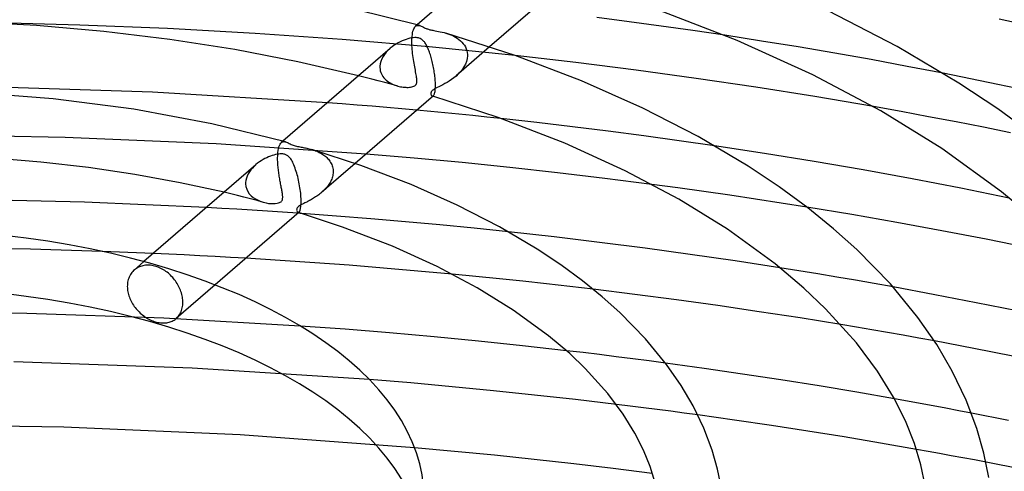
# Model space of a CAD drawing. Header units: millimetres. Extents: x -221 to 221, y -112 to 248.
# Tile 47 of 79: x 8 to 70, y 166 to 194. Entities that reach past the tile are written whole.
import ezdxf

# ---------------------------------------------------------------- set-up
doc = ezdxf.new("R2010")
doc.units = ezdxf.units.MM
doc.layers.add('HIDDEN', color=7, linetype='Continuous')
doc.layers.add('THICK', color=7, linetype='Continuous')

msp = doc.modelspace()

# ---------------------------------------------------------------- linework, layer by layer
at = {"layer": 'HIDDEN'}
for p, q in [((12.016, 194.013), (6.52, 194.151)), ((17.503, 193.793), (12.016, 194.013)), ((22.967, 193.491), (17.503, 193.793)), ((32.797, 193.533), (32.819, 193.629)), ((32.819, 193.629), (32.845, 193.713)), ((32.845, 193.713), (32.874, 193.785)), ((32.874, 193.785), (32.907, 193.845)), ((32.907, 193.845), (32.942, 193.895)), ((32.942, 193.895), (32.98, 193.933)), ((33.082, 194.022), (32.979, 193.932)), ((32.98, 193.933), (33.018, 193.961)), ((33.018, 193.961), (33.059, 193.98)), ((33.059, 193.98), (33.102, 193.99)), ((33.102, 193.99), (33.147, 193.993)), ((33.147, 193.993), (33.192, 193.988)), ((33.192, 193.988), (33.239, 193.978)), ((28.406, 193.109), (22.967, 193.491)), ((33.825, 192.645), (28.406, 193.109)), ((32.751, 192.977), (32.752, 193.09)), ((32.752, 192.86), (32.751, 192.977)), ((32.752, 193.09), (32.753, 193.105)), ((32.753, 193.12), (32.754, 193.134)), ((32.753, 193.105), (32.753, 193.12)), ((32.754, 193.149), (32.755, 193.163)), ((32.754, 193.134), (32.754, 193.149)), ((32.755, 193.163), (32.756, 193.178)), ((32.756, 193.178), (32.765, 193.307)), ((32.765, 193.307), (32.779, 193.426)), ((32.779, 193.426), (32.797, 193.533)), ((34.877, 193.505), (35.001, 193.466)), ((35.001, 193.466), (35.123, 193.421)), ((35.123, 193.421), (35.243, 193.371)), ((35.243, 193.371), (35.361, 193.315)), ((35.361, 193.315), (35.475, 193.254)), ((35.475, 193.254), (35.584, 193.186)), ((35.584, 193.186), (35.688, 193.111)), ((35.688, 193.111), (35.785, 193.03)), ((35.785, 193.03), (35.875, 192.943)), ((54.58, 193.014), (52.275, 193.372)), ((56.867, 192.642), (54.58, 193.014)), ((31.268, 192.445), (31.148, 192.317)), ((31.399, 192.564), (31.268, 192.445)), ((32.756, 192.74), (32.752, 192.86)), ((32.762, 192.618), (32.756, 192.74)), ((32.771, 192.493), (32.762, 192.618)), ((32.783, 192.367), (32.771, 192.493)), ((32.796, 192.241), (32.783, 192.367)), ((39.203, 192.102), (33.825, 192.645)), ((37.605, 192.648), (35.511, 190.833)), ((35.875, 192.943), (35.956, 192.849)), ((35.956, 192.849), (36.028, 192.75)), ((36.028, 192.75), (36.089, 192.644)), ((36.089, 192.644), (36.139, 192.533)), ((36.139, 192.533), (36.177, 192.419)), ((36.177, 192.419), (36.203, 192.3)), ((59.14, 192.255), (56.867, 192.642)), ((30.812, 191.747), (30.773, 191.596)), ((30.871, 191.896), (30.812, 191.747)), ((30.948, 192.042), (30.871, 191.896)), ((31.041, 192.183), (30.948, 192.042)), ((31.148, 192.317), (31.041, 192.183)), ((32.811, 192.116), (32.796, 192.241)), ((32.828, 191.991), (32.811, 192.116)), ((32.846, 191.868), (32.828, 191.991)), ((32.865, 191.746), (32.846, 191.868)), ((36.198, 191.915), (36.156, 191.742)), ((36.216, 192.09), (36.198, 191.915)), ((36.203, 192.3), (36.215, 192.179)), ((36.215, 192.179), (36.216, 192.164)), ((36.216, 192.164), (36.216, 192.149)), ((36.216, 192.149), (36.217, 192.135)), ((36.217, 192.105), (36.216, 192.09)), ((36.217, 192.135), (36.217, 192.12)), ((36.217, 192.12), (36.217, 192.105)), ((61.408, 191.852), (59.14, 192.255)), ((63.666, 191.434), (61.408, 191.852)), ((30.754, 191.416), (30.753, 191.402)), ((30.753, 191.402), (30.753, 191.388)), ((30.753, 191.388), (30.753, 191.374)), ((30.753, 191.374), (30.754, 191.36)), ((30.755, 191.445), (30.754, 191.43)), ((30.754, 191.43), (30.754, 191.416)), ((30.754, 191.36), (30.762, 191.257)), ((30.773, 191.596), (30.755, 191.445)), ((30.762, 191.257), (30.78, 191.157)), ((30.78, 191.157), (30.809, 191.061)), ((32.885, 191.627), (32.865, 191.746)), ((32.906, 191.511), (32.885, 191.627)), ((32.926, 191.4), (32.906, 191.511)), ((32.947, 191.292), (32.926, 191.4)), ((32.966, 191.189), (32.947, 191.292)), ((32.985, 191.091), (32.966, 191.189)), ((35.899, 191.249), (35.78, 191.1)), ((36.003, 191.406), (35.899, 191.249)), ((36.09, 191.571), (36.003, 191.406)), ((36.156, 191.742), (36.09, 191.571)), ((65.913, 191.001), (63.666, 191.434)), ((29.832, 190.747), (29.42, 190.85)), ((30.243, 190.642), (29.832, 190.747)), ((30.652, 190.535), (30.243, 190.642)), ((31.06, 190.427), (30.652, 190.535)), ((30.809, 191.061), (30.847, 190.967)), ((30.847, 190.967), (30.893, 190.879)), ((30.893, 190.879), (30.947, 190.796)), ((30.947, 190.796), (31.008, 190.717)), ((31.008, 190.717), (31.076, 190.644)), ((31.076, 190.644), (31.15, 190.575)), ((31.15, 190.575), (31.228, 190.512)), ((33.003, 190.997), (32.985, 191.091)), ((33.019, 190.908), (33.003, 190.997)), ((33.033, 190.824), (33.019, 190.908)), ((33.045, 190.745), (33.033, 190.824)), ((33.054, 190.67), (33.045, 190.745)), ((33.06, 190.598), (33.054, 190.67)), ((33.059, 190.468), (33.062, 190.531)), ((33.062, 190.531), (33.06, 190.598)), ((35.084, 190.519), (34.942, 190.433)), ((35.227, 190.614), (35.084, 190.519)), ((35.369, 190.718), (35.227, 190.614)), ((35.506, 190.829), (35.369, 190.718)), ((35.648, 190.96), (35.506, 190.829)), ((35.78, 191.1), (35.648, 190.96)), ((31.466, 190.318), (31.06, 190.427)), ((31.228, 190.512), (31.312, 190.453)), ((31.312, 190.453), (31.399, 190.4)), ((31.399, 190.4), (31.49, 190.351)), ((31.87, 190.207), (31.466, 190.318)), ((31.49, 190.351), (31.584, 190.307)), ((31.584, 190.307), (31.679, 190.269)), ((31.679, 190.269), (31.775, 190.235)), ((31.775, 190.235), (31.87, 190.207)), ((31.87, 190.207), (31.957, 190.184)), ((31.957, 190.184), (32.044, 190.166)), ((32.044, 190.166), (32.128, 190.151)), ((32.128, 190.151), (32.211, 190.139)), ((32.211, 190.139), (32.291, 190.131)), ((32.291, 190.131), (32.368, 190.126)), ((32.368, 190.126), (32.441, 190.124)), ((32.441, 190.124), (32.517, 190.125)), ((32.517, 190.125), (32.594, 190.13)), ((32.594, 190.13), (32.671, 190.138)), ((32.671, 190.138), (32.746, 190.152)), ((32.746, 190.152), (32.815, 190.171)), ((32.815, 190.171), (32.878, 190.196)), ((32.878, 190.196), (32.932, 190.228)), ((32.932, 190.228), (32.977, 190.266)), ((32.977, 190.266), (33.011, 190.309)), ((33.011, 190.309), (33.035, 190.358)), ((33.035, 190.358), (33.05, 190.41)), ((33.05, 190.41), (33.059, 190.468)), ((34.022, 189.92), (33.996, 189.892)), ((34.053, 189.947), (34.022, 189.92)), ((34.089, 189.974), (34.053, 189.947)), ((34.131, 190.002), (34.089, 189.974)), ((34.183, 190.033), (34.131, 190.002)), ((34.249, 190.07), (34.183, 190.033)), ((34.332, 190.113), (34.249, 190.07)), ((34.434, 190.164), (34.332, 190.113)), ((34.549, 190.221), (34.434, 190.164)), ((34.673, 190.285), (34.549, 190.221)), ((34.805, 190.355), (34.673, 190.285)), ((34.942, 190.433), (34.805, 190.355)), ((33.937, 189.776), (33.933, 189.746)), ((33.933, 189.746), (33.934, 189.718)), ((33.934, 189.718), (33.939, 189.691)), ((33.945, 189.806), (33.937, 189.776)), ((33.939, 189.691), (33.946, 189.667)), ((33.957, 189.836), (33.945, 189.806)), ((33.946, 189.667), (33.957, 189.645)), ((33.974, 189.864), (33.957, 189.836)), ((33.957, 189.645), (33.969, 189.625)), ((33.969, 189.625), (33.983, 189.609)), ((33.996, 189.892), (33.974, 189.864)), ((33.983, 189.609), (33.999, 189.596)), ((33.999, 189.596), (34.015, 189.588)), ((34.015, 189.588), (34.027, 189.584)), ((34.027, 189.584), (34.021, 189.586)), ((34.027, 189.584), (34.04, 189.583)), ((34.033, 189.582), (34.027, 189.584)), ((34.039, 189.58), (34.033, 189.582)), ((34.045, 189.578), (34.039, 189.58)), ((34.04, 189.583), (34.052, 189.584)), ((34.051, 189.577), (34.045, 189.578)), ((34.057, 189.575), (34.051, 189.577)), ((34.052, 189.584), (34.065, 189.588)), ((34.065, 189.588), (34.078, 189.595)), ((34.078, 189.595), (34.091, 189.604)), ((28.408, 189.096), (27.478, 189.169)), ((29.338, 189.022), (28.408, 189.096)), ((30.266, 188.945), (29.338, 189.022)), ((31.194, 188.866), (30.266, 188.945)), ((32.121, 188.784), (31.194, 188.866)), ((33.047, 188.7), (32.121, 188.784)), ((63.28, 188.614), (61.554, 188.924)), ((40.545, 187.928), (38.307, 188.176)), ((65, 188.295), (63.28, 188.614)), ((66.714, 187.967), (65, 188.295)), ((42.774, 187.667), (40.545, 187.928)), ((44.999, 187.391), (42.774, 187.667)), ((68.42, 187.632), (66.714, 187.967)), ((70.117, 187.288), (68.42, 187.632)), ((11.115, 187.004), (1.665, 187.165)), ((20.537, 186.603), (11.115, 187.004)), ((47.219, 187.101), (44.999, 187.391)), ((49.431, 186.797), (47.219, 187.101)), ((29.89, 185.966), (20.537, 186.603)), ((24.403, 186.194), (24.425, 186.312)), ((24.425, 186.312), (24.452, 186.415)), ((24.452, 186.415), (24.484, 186.503)), ((24.484, 186.503), (24.521, 186.576)), ((24.521, 186.576), (24.561, 186.635)), ((24.561, 186.635), (24.605, 186.681)), ((24.705, 186.767), (24.601, 186.677)), ((24.605, 186.681), (24.643, 186.707)), ((24.643, 186.707), (24.683, 186.725)), ((24.683, 186.725), (24.726, 186.736)), ((24.726, 186.736), (24.771, 186.739)), ((24.771, 186.739), (24.817, 186.734)), ((24.817, 186.734), (24.865, 186.723)), ((26.504, 186.25), (26.584, 186.225)), ((26.584, 186.225), (26.663, 186.198)), ((51.634, 186.48), (49.431, 186.797)), ((24.371, 185.755), (24.373, 185.833)), ((24.371, 185.674), (24.371, 185.755)), ((24.372, 185.592), (24.371, 185.674)), ((24.373, 185.863), (24.374, 185.877)), ((24.373, 185.848), (24.373, 185.863)), ((24.373, 185.833), (24.373, 185.848)), ((24.374, 185.877), (24.375, 185.892)), ((24.375, 185.906), (24.376, 185.921)), ((24.375, 185.892), (24.375, 185.906)), ((24.376, 185.921), (24.387, 186.064)), ((24.387, 186.064), (24.403, 186.194)), ((26.663, 186.198), (26.742, 186.169)), ((26.742, 186.169), (26.819, 186.137)), ((26.819, 186.137), (26.895, 186.104)), ((26.895, 186.104), (26.97, 186.068)), ((26.97, 186.068), (27.043, 186.029)), ((27.043, 186.029), (27.114, 185.989)), ((27.114, 185.989), (27.183, 185.946)), ((27.183, 185.946), (27.249, 185.901)), ((27.249, 185.901), (27.314, 185.853)), ((27.314, 185.853), (27.375, 185.802)), ((27.375, 185.802), (27.434, 185.749)), ((27.434, 185.749), (27.49, 185.693)), ((27.49, 185.693), (27.543, 185.635)), ((27.543, 185.635), (27.592, 185.574)), ((22.795, 185.09), (22.698, 184.974)), ((22.901, 185.2), (22.795, 185.09)), ((23.015, 185.303), (22.901, 185.2)), ((24.375, 185.509), (24.372, 185.592)), ((24.379, 185.425), (24.375, 185.509)), ((24.384, 185.34), (24.379, 185.425)), ((24.391, 185.254), (24.384, 185.34)), ((24.398, 185.168), (24.391, 185.254)), ((24.407, 185.082), (24.398, 185.168)), ((24.416, 184.997), (24.407, 185.082)), ((24.426, 184.912), (24.416, 184.997)), ((29.21, 185.377), (27.133, 183.578)), ((27.592, 185.574), (27.637, 185.511)), ((27.637, 185.511), (27.679, 185.445)), ((27.679, 185.445), (27.716, 185.376)), ((27.716, 185.376), (27.749, 185.305)), ((27.749, 185.305), (27.776, 185.232)), ((27.776, 185.232), (27.799, 185.157)), ((27.799, 185.157), (27.817, 185.08)), ((27.817, 185.08), (27.829, 185.002)), ((27.829, 185.002), (27.836, 184.922)), ((22.423, 184.46), (22.39, 184.324)), ((22.472, 184.595), (22.423, 184.46)), ((22.535, 184.726), (22.472, 184.595)), ((22.611, 184.852), (22.535, 184.726)), ((22.698, 184.974), (22.611, 184.852)), ((24.437, 184.827), (24.426, 184.912)), ((24.449, 184.743), (24.437, 184.827)), ((24.461, 184.659), (24.449, 184.743)), ((24.473, 184.577), (24.461, 184.659)), ((24.487, 184.495), (24.473, 184.577)), ((24.5, 184.415), (24.487, 184.495)), ((24.514, 184.335), (24.5, 184.415)), ((27.748, 184.403), (27.719, 184.333)), ((27.773, 184.474), (27.748, 184.403)), ((27.794, 184.546), (27.773, 184.474)), ((27.811, 184.618), (27.794, 184.546)), ((27.824, 184.69), (27.811, 184.618)), ((27.832, 184.762), (27.824, 184.69)), ((27.837, 184.833), (27.832, 184.762)), ((27.836, 184.922), (27.836, 184.907)), ((27.836, 184.907), (27.837, 184.892)), ((27.837, 184.892), (27.837, 184.878)), ((27.837, 184.878), (27.837, 184.863)), ((27.837, 184.863), (27.837, 184.848)), ((27.837, 184.848), (27.837, 184.833)), ((22.374, 184.173), (22.373, 184.159)), ((22.373, 184.159), (22.373, 184.145)), ((22.373, 184.145), (22.373, 184.13)), ((22.373, 184.13), (22.373, 184.116)), ((22.373, 184.116), (22.373, 184.102)), ((22.373, 184.102), (22.392, 183.935)), ((22.39, 184.324), (22.374, 184.187)), ((22.374, 184.187), (22.374, 184.173)), ((22.392, 183.935), (22.438, 183.776)), ((22.438, 183.776), (22.51, 183.628)), ((24.528, 184.257), (24.514, 184.335)), ((24.542, 184.18), (24.528, 184.257)), ((24.557, 184.104), (24.542, 184.18)), ((24.571, 184.03), (24.557, 184.104)), ((24.585, 183.957), (24.571, 184.03)), ((24.599, 183.886), (24.585, 183.957)), ((24.612, 183.816), (24.599, 183.886)), ((24.625, 183.748), (24.612, 183.816)), ((27.368, 183.807), (27.312, 183.748)), ((27.422, 183.869), (27.368, 183.807)), ((27.474, 183.931), (27.422, 183.869)), ((27.522, 183.996), (27.474, 183.931)), ((27.568, 184.061), (27.522, 183.996)), ((27.611, 184.127), (27.568, 184.061)), ((27.65, 184.195), (27.611, 184.127)), ((27.686, 184.263), (27.65, 184.195)), ((27.719, 184.333), (27.686, 184.263)), ((49.355, 183.851), (47.73, 184.07)), ((50.975, 183.626), (49.355, 183.851)), ((21.441, 183.479), (21.024, 183.579)), ((21.856, 183.378), (21.441, 183.479)), ((22.269, 183.274), (21.856, 183.378)), ((22.68, 183.168), (22.269, 183.274)), ((22.51, 183.628), (22.604, 183.491)), ((22.604, 183.491), (22.717, 183.367)), ((23.089, 183.061), (22.68, 183.168)), ((22.717, 183.367), (22.847, 183.257)), ((22.847, 183.257), (22.992, 183.161)), ((22.992, 183.161), (23.148, 183.078)), ((24.637, 183.684), (24.625, 183.748)), ((24.648, 183.621), (24.637, 183.684)), ((24.658, 183.562), (24.648, 183.621)), ((24.667, 183.505), (24.658, 183.562)), ((24.664, 183.118), (24.677, 183.166)), ((24.674, 183.452), (24.667, 183.505)), ((24.68, 183.401), (24.674, 183.452)), ((24.677, 183.166), (24.684, 183.214)), ((24.684, 183.353), (24.68, 183.401)), ((24.686, 183.307), (24.684, 183.353)), ((24.684, 183.214), (24.686, 183.262)), ((24.686, 183.262), (24.686, 183.307)), ((26.546, 183.167), (26.482, 183.13)), ((26.611, 183.205), (26.546, 183.167)), ((26.676, 183.245), (26.611, 183.205)), ((26.742, 183.286), (26.676, 183.245)), ((26.808, 183.33), (26.742, 183.286)), ((26.874, 183.376), (26.808, 183.33)), ((26.939, 183.423), (26.874, 183.376)), ((27.005, 183.473), (26.939, 183.423)), ((27.069, 183.524), (27.005, 183.473)), ((27.132, 183.577), (27.069, 183.524)), ((27.194, 183.632), (27.132, 183.577)), ((27.254, 183.689), (27.194, 183.632)), ((27.312, 183.748), (27.254, 183.689)), ((52.59, 183.393), (50.975, 183.626)), ((54.2, 183.153), (52.59, 183.393)), ((55.803, 182.906), (54.2, 183.153)), ((20.881, 182.578), (19.928, 182.63)), ((21.833, 182.522), (20.881, 182.578)), ((23.496, 182.951), (23.089, 183.061)), ((23.148, 183.078), (23.314, 183.009)), ((23.314, 183.009), (23.488, 182.954)), ((23.488, 182.954), (23.647, 182.915)), ((23.647, 182.915), (23.804, 182.889)), ((23.804, 182.889), (23.954, 182.874)), ((23.954, 182.874), (24.095, 182.87)), ((24.095, 182.87), (24.224, 182.876)), ((24.224, 182.876), (24.336, 182.891)), ((24.336, 182.891), (24.423, 182.912)), ((24.423, 182.912), (24.488, 182.936)), ((24.488, 182.936), (24.539, 182.963)), ((24.539, 182.963), (24.582, 182.994)), ((24.582, 182.994), (24.618, 183.031)), ((24.618, 183.031), (24.645, 183.073)), ((24.645, 183.073), (24.664, 183.118)), ((25.573, 182.563), (25.56, 182.514)), ((25.597, 182.608), (25.573, 182.563)), ((25.63, 182.649), (25.597, 182.608)), ((25.673, 182.69), (25.63, 182.649)), ((25.727, 182.73), (25.673, 182.69)), ((25.791, 182.77), (25.727, 182.73)), ((25.86, 182.81), (25.791, 182.77)), ((25.932, 182.848), (25.86, 182.81)), ((26.003, 182.884), (25.932, 182.848)), ((26.069, 182.916), (26.003, 182.884)), ((26.128, 182.945), (26.069, 182.916)), ((26.183, 182.973), (26.128, 182.945)), ((26.239, 183.001), (26.183, 182.973)), ((26.298, 183.031), (26.239, 183.001)), ((26.358, 183.063), (26.298, 183.031)), ((26.419, 183.096), (26.358, 183.063)), ((26.482, 183.13), (26.419, 183.096)), ((57.398, 182.653), (55.803, 182.906)), ((22.783, 182.465), (21.833, 182.522)), ((23.733, 182.404), (22.783, 182.465)), ((24.681, 182.342), (23.733, 182.404)), ((25.63, 182.277), (24.681, 182.342)), ((25.56, 182.514), (25.558, 182.466)), ((25.558, 182.466), (25.567, 182.423)), ((25.567, 182.423), (25.584, 182.386)), ((25.584, 182.386), (25.606, 182.355)), ((25.606, 182.355), (25.633, 182.335)), ((25.633, 182.335), (25.645, 182.33)), ((25.649, 182.329), (25.643, 182.331)), ((25.645, 182.33), (25.658, 182.328)), ((25.656, 182.327), (25.649, 182.329)), ((25.662, 182.326), (25.656, 182.327)), ((25.658, 182.328), (25.672, 182.329)), ((25.668, 182.324), (25.662, 182.326)), ((25.674, 182.322), (25.668, 182.324)), ((25.672, 182.329), (25.685, 182.332)), ((25.68, 182.32), (25.674, 182.322)), ((25.685, 182.332), (25.699, 182.338)), ((25.699, 182.338), (25.713, 182.348)), ((28.038, 182.1), (25.877, 182.259)), ((30.196, 181.928), (28.038, 182.1)), ((32.35, 181.743), (30.196, 181.928)), ((34.498, 181.545), (32.35, 181.743)), ((36.64, 181.335), (34.498, 181.545)), ((38.773, 181.113), (36.64, 181.335)), ((8.954, 180.023), (4.48, 180.103)), ((13.425, 179.891), (8.954, 180.023)), ((17.581, 179.72), (16.618, 179.764)), ((18.543, 179.674), (17.581, 179.72)), ((19.505, 179.625), (18.543, 179.674)), ((20.465, 179.574), (19.505, 179.625)), ((21.425, 179.521), (20.465, 179.574)), ((22.384, 179.465), (21.425, 179.521)), ((16.029, 179.253), (15.424, 178.729)), ((15.617, 178.866), (15.556, 178.829)), ((15.682, 178.9), (15.617, 178.866)), ((15.749, 178.93), (15.682, 178.9)), ((15.819, 178.957), (15.749, 178.93)), ((15.892, 178.98), (15.819, 178.957)), ((15.966, 178.999), (15.892, 178.98)), ((16.043, 179.014), (15.966, 178.999)), ((16.121, 179.024), (16.043, 179.014)), ((16.2, 179.031), (16.121, 179.024)), ((16.281, 179.033), (16.2, 179.031)), ((16.362, 179.031), (16.281, 179.033)), ((16.443, 179.024), (16.362, 179.031)), ((16.525, 179.014), (16.443, 179.024)), ((16.606, 179), (16.525, 179.014)), ((16.686, 178.981), (16.606, 179)), ((16.765, 178.96), (16.686, 178.981)), ((16.844, 178.934), (16.765, 178.96)), ((16.924, 178.905), (16.844, 178.934)), ((17.005, 178.871), (16.924, 178.905)), ((17.085, 178.833), (17.005, 178.871)), ((56.909, 178.68), (55.724, 178.87)), ((15.105, 178.293), (15.074, 178.214)), ((15.141, 178.368), (15.105, 178.293)), ((15.181, 178.441), (15.141, 178.368)), ((15.226, 178.51), (15.181, 178.441)), ((15.275, 178.575), (15.226, 178.51)), ((15.328, 178.636), (15.275, 178.575)), ((15.384, 178.693), (15.328, 178.636)), ((15.442, 178.745), (15.384, 178.693)), ((15.498, 178.789), (15.442, 178.745)), ((15.556, 178.829), (15.498, 178.789)), ((17.165, 178.791), (17.085, 178.833)), ((17.245, 178.746), (17.165, 178.791)), ((17.323, 178.696), (17.245, 178.746)), ((17.4, 178.643), (17.323, 178.696)), ((17.476, 178.587), (17.4, 178.643)), ((17.549, 178.527), (17.476, 178.587)), ((17.621, 178.465), (17.549, 178.527)), ((17.69, 178.4), (17.621, 178.465)), ((17.756, 178.332), (17.69, 178.4)), ((17.82, 178.263), (17.756, 178.332)), ((17.88, 178.192), (17.82, 178.263)), ((36.737, 178.329), (35.261, 178.472)), ((38.21, 178.181), (36.737, 178.329)), ((58.09, 178.487), (56.909, 178.68)), ((59.266, 178.29), (58.09, 178.487)), ((60.44, 178.089), (59.266, 178.29)), ((14.99, 177.793), (14.988, 177.706)), ((14.988, 177.706), (14.99, 177.627)), ((14.997, 177.879), (14.99, 177.793)), ((14.99, 177.627), (14.996, 177.545)), ((15.009, 177.965), (14.997, 177.879)), ((15.026, 178.05), (15.009, 177.965)), ((15.047, 178.133), (15.026, 178.05)), ((15.074, 178.214), (15.047, 178.133)), ((17.938, 178.12), (17.88, 178.192)), ((17.992, 178.047), (17.938, 178.12)), ((18.044, 177.971), (17.992, 178.047)), ((20.467, 177.805), (18.042, 175.706)), ((18.094, 177.892), (18.044, 177.971)), ((18.142, 177.811), (18.094, 177.892)), ((18.186, 177.729), (18.142, 177.811)), ((18.228, 177.644), (18.186, 177.729)), ((18.267, 177.559), (18.228, 177.644)), ((39.679, 178.026), (38.21, 178.181)), ((41.144, 177.866), (39.679, 178.026)), ((42.604, 177.701), (41.144, 177.866)), ((44.061, 177.529), (42.604, 177.701)), ((61.613, 177.884), (60.44, 178.089)), ((62.784, 177.674), (61.613, 177.884)), ((14.996, 177.545), (15.005, 177.462)), ((15.005, 177.462), (15.019, 177.377)), ((15.019, 177.377), (15.037, 177.292)), ((15.037, 177.292), (15.059, 177.206)), ((15.059, 177.206), (15.085, 177.12)), ((15.085, 177.12), (15.115, 177.034)), ((15.115, 177.034), (15.148, 176.949)), ((18.302, 177.472), (18.267, 177.559)), ((18.334, 177.385), (18.302, 177.472)), ((18.362, 177.298), (18.334, 177.385)), ((18.386, 177.21), (18.362, 177.298)), ((18.407, 177.123), (18.386, 177.21)), ((18.423, 177.037), (18.407, 177.123)), ((18.436, 176.952), (18.423, 177.037)), ((15.148, 176.949), (15.186, 176.865)), ((15.186, 176.865), (15.227, 176.781)), ((15.227, 176.781), (15.271, 176.699)), ((15.271, 176.699), (15.319, 176.618)), ((15.319, 176.618), (15.369, 176.54)), ((15.369, 176.54), (15.422, 176.464)), ((15.422, 176.464), (15.477, 176.39)), ((15.477, 176.39), (15.534, 176.319)), ((18.417, 176.365), (18.433, 176.449)), ((18.433, 176.449), (18.444, 176.534)), ((18.445, 176.868), (18.436, 176.952)), ((18.444, 176.534), (18.45, 176.62)), ((18.45, 176.786), (18.445, 176.868)), ((18.452, 176.706), (18.45, 176.786)), ((18.45, 176.62), (18.452, 176.706)), ((8.723, 176.028), (0.145, 176.129)), ((17.276, 175.73), (8.723, 176.028)), ((15.534, 176.319), (15.594, 176.25)), ((15.594, 176.25), (15.657, 176.181)), ((15.657, 176.181), (15.723, 176.114)), ((15.723, 176.114), (15.792, 176.049)), ((15.792, 176.049), (15.864, 175.986)), ((15.864, 175.986), (15.938, 175.926)), ((15.938, 175.926), (16.014, 175.868)), ((16.014, 175.868), (16.091, 175.814)), ((16.091, 175.814), (16.17, 175.762)), ((18.08, 175.74), (18.133, 175.794)), ((18.133, 175.794), (18.183, 175.853)), ((18.183, 175.853), (18.229, 175.916)), ((18.229, 175.916), (18.271, 175.982)), ((18.271, 175.982), (18.309, 176.053)), ((18.309, 176.053), (18.343, 176.126)), ((18.343, 176.126), (18.372, 176.203)), ((18.372, 176.203), (18.397, 176.283)), ((18.397, 176.283), (18.417, 176.365)), ((16.17, 175.762), (16.25, 175.714)), ((16.25, 175.714), (16.331, 175.67)), ((16.331, 175.67), (16.413, 175.629)), ((16.413, 175.629), (16.494, 175.592)), ((16.494, 175.592), (16.575, 175.559)), ((16.575, 175.559), (16.656, 175.53)), ((16.656, 175.53), (16.735, 175.504)), ((16.735, 175.504), (16.814, 175.483)), ((16.814, 175.483), (16.894, 175.464)), ((16.894, 175.464), (16.974, 175.449)), ((16.974, 175.449), (17.055, 175.438)), ((17.055, 175.438), (17.135, 175.431)), ((17.135, 175.431), (17.215, 175.428)), ((17.215, 175.428), (17.294, 175.428)), ((25.786, 175.237), (17.276, 175.73)), ((17.294, 175.428), (17.371, 175.433)), ((17.371, 175.433), (17.447, 175.442)), ((17.447, 175.442), (17.522, 175.455)), ((17.522, 175.455), (17.594, 175.472)), ((17.594, 175.472), (17.664, 175.493)), ((17.664, 175.493), (17.731, 175.517)), ((17.731, 175.517), (17.796, 175.545)), ((17.796, 175.545), (17.858, 175.577)), ((17.858, 175.577), (17.916, 175.612)), ((17.916, 175.612), (17.972, 175.649)), ((17.972, 175.649), (18.024, 175.69)), ((18.024, 175.69), (18.08, 175.74)), ((60.492, 175.166), (59.514, 175.329)), ((61.469, 175), (60.492, 175.166)), ((62.444, 174.831), (61.469, 175)), ((63.419, 174.659), (62.444, 174.831)), ((64.392, 174.484), (63.419, 174.659)), ((65.364, 174.307), (64.392, 174.484)), ((43.435, 173.576), (42.398, 173.698)), ((44.469, 173.451), (43.435, 173.576)), ((45.502, 173.323), (44.469, 173.451)), ((46.532, 173.192), (45.502, 173.323)), ((19.038, 172.616), (7.902, 173.008)), ((47.559, 173.059), (46.532, 173.192)), ((48.584, 172.923), (47.559, 173.059)), ((30.097, 171.901), (19.038, 172.616)), ((46.365, 170.243), (45.515, 170.348)), ((47.214, 170.136), (46.365, 170.243)), ((63.676, 170.549), (62.869, 170.694)), ((64.48, 170.402), (63.676, 170.549)), ((65.283, 170.254), (64.48, 170.402)), ((66.085, 170.104), (65.283, 170.254)), ((48.061, 170.027), (47.214, 170.136)), ((48.906, 169.917), (48.061, 170.027)), ((49.749, 169.805), (48.906, 169.917)), ((50.592, 169.69), (49.749, 169.805)), ((66.885, 169.952), (66.085, 170.104)), ((67.682, 169.798), (66.885, 169.952)), ((11.033, 168.929), (0.005, 169.09)), ((22.022, 168.448), (11.033, 168.929)), ((32.919, 167.65), (22.022, 168.448)), ((64.965, 167.416), (64.237, 167.546)), ((65.692, 167.284), (64.965, 167.416)), ((66.418, 167.151), (65.692, 167.284)), ((67.142, 167.017), (66.418, 167.151)), ((67.865, 166.881), (67.142, 167.017)), ((68.586, 166.743), (67.865, 166.881))]:
    msp.add_line(p, q, dxfattribs=at)
msp.add_ellipse((0, 160.908), major_axis=(-33.5, 0), ratio=0.5, start_param=-3.141581, end_param=-0.523599, dxfattribs=at)
at = {"layer": 'THICK'}
for p, q in [((39.762, 199.807), (33.082, 194.022)), ((42.468, 196.859), (37.605, 192.648)), ((33.239, 193.978), (27.108, 195.496)), ((53.044, 193.053), (47.835, 195.065)), ((63.038, 192.676), (58.728, 194.889)), ((9.311, 193.983), (5.059, 194.216)), ((46.307, 194.221), (44.303, 194.482)), ((48.304, 193.949), (46.307, 194.221)), ((73.307, 193.548), (69.404, 194.378)), ((13.515, 193.613), (9.311, 193.983)), ((17.65, 193.111), (13.515, 193.613)), ((33.239, 193.978), (33.286, 193.962)), ((33.286, 193.962), (33.334, 193.943)), ((33.334, 193.943), (33.383, 193.921)), ((33.383, 193.921), (33.433, 193.897)), ((33.433, 193.897), (33.484, 193.871)), ((33.484, 193.871), (33.537, 193.846)), ((33.537, 193.846), (33.589, 193.822)), ((33.589, 193.822), (33.64, 193.8)), ((33.64, 193.8), (33.688, 193.781)), ((33.688, 193.781), (33.735, 193.765)), ((33.735, 193.765), (33.782, 193.75)), ((33.782, 193.75), (33.83, 193.736)), ((33.83, 193.736), (33.88, 193.722)), ((33.88, 193.722), (33.932, 193.71)), ((33.932, 193.71), (33.986, 193.698)), ((33.986, 193.698), (34.048, 193.685)), ((34.048, 193.685), (34.121, 193.671)), ((34.121, 193.671), (34.207, 193.655)), ((34.207, 193.655), (34.306, 193.636)), ((34.306, 193.636), (34.412, 193.616)), ((34.412, 193.616), (34.524, 193.593)), ((34.524, 193.593), (34.639, 193.568)), ((50.294, 193.666), (48.304, 193.949)), ((52.275, 193.372), (50.294, 193.666)), ((21.694, 192.478), (17.65, 193.111)), ((32.139, 193.024), (32.014, 192.966)), ((32.263, 193.075), (32.139, 193.024)), ((32.384, 193.119), (32.263, 193.075)), ((32.503, 193.156), (32.384, 193.119)), ((32.619, 193.185), (32.503, 193.156)), ((32.73, 193.207), (32.619, 193.185)), ((32.837, 193.222), (32.73, 193.207)), ((32.933, 193.228), (32.837, 193.222)), ((33.017, 193.227), (32.933, 193.228)), ((33.089, 193.22), (33.017, 193.227)), ((33.154, 193.208), (33.089, 193.22)), ((33.215, 193.191), (33.154, 193.208)), ((33.272, 193.168), (33.215, 193.191)), ((33.326, 193.14), (33.272, 193.168)), ((33.375, 193.108), (33.326, 193.14)), ((33.42, 193.072), (33.375, 193.108)), ((33.46, 193.034), (33.42, 193.072)), ((33.497, 192.995), (33.46, 193.034)), ((33.529, 192.955), (33.497, 192.995)), ((34.639, 193.568), (34.757, 193.539)), ((34.757, 193.539), (34.877, 193.505)), ((39.201, 192.103), (34.877, 193.505)), ((57.778, 190.905), (53.044, 193.053)), ((25.625, 191.723), (21.694, 192.478)), ((31.386, 192.553), (24.705, 186.767)), ((31.517, 192.659), (31.399, 192.564)), ((31.638, 192.746), (31.517, 192.659)), ((31.762, 192.827), (31.638, 192.746)), ((31.887, 192.9), (31.762, 192.827)), ((32.014, 192.966), (31.887, 192.9)), ((33.561, 192.913), (33.529, 192.955)), ((33.592, 192.867), (33.561, 192.913)), ((33.622, 192.818), (33.592, 192.867)), ((33.652, 192.765), (33.622, 192.818)), ((33.682, 192.71), (33.652, 192.765)), ((33.711, 192.651), (33.682, 192.71)), ((33.74, 192.589), (33.711, 192.651)), ((33.768, 192.523), (33.74, 192.589)), ((33.796, 192.455), (33.768, 192.523)), ((33.823, 192.384), (33.796, 192.455)), ((33.85, 192.31), (33.823, 192.384)), ((66.898, 190.391), (63.038, 192.676)), ((33.877, 192.233), (33.85, 192.31)), ((33.903, 192.153), (33.877, 192.233)), ((33.928, 192.071), (33.903, 192.153)), ((33.953, 191.987), (33.928, 192.071)), ((33.977, 191.902), (33.953, 191.987)), ((33.999, 191.815), (33.977, 191.902)), ((34.021, 191.727), (33.999, 191.815)), ((43.341, 190.527), (39.201, 192.103)), ((42.986, 191.67), (39.203, 192.102)), ((29.42, 190.85), (25.625, 191.723)), ((34.043, 191.637), (34.021, 191.727)), ((34.063, 191.547), (34.043, 191.637)), ((34.082, 191.455), (34.063, 191.547)), ((34.1, 191.362), (34.082, 191.455)), ((34.118, 191.269), (34.1, 191.362)), ((34.134, 191.175), (34.118, 191.269)), ((34.149, 191.081), (34.134, 191.175)), ((46.754, 191.198), (42.986, 191.67)), ((50.503, 190.686), (46.754, 191.198)), ((34.162, 190.987), (34.149, 191.081)), ((34.175, 190.893), (34.162, 190.987)), ((34.186, 190.8), (34.175, 190.893)), ((34.195, 190.709), (34.186, 190.8)), ((34.203, 190.619), (34.195, 190.709)), ((34.21, 190.532), (34.203, 190.619)), ((34.215, 190.446), (34.21, 190.532)), ((47.155, 188.835), (43.341, 190.527)), ((54.224, 190.135), (50.503, 190.686)), ((62.012, 188.665), (57.778, 190.905)), ((69.331, 190.308), (65.913, 191.001)), ((16.563, 189.832), (5.568, 190.166)), ((34.194, 189.868), (34.203, 189.934)), ((34.203, 189.934), (34.211, 190.006)), ((34.211, 190.006), (34.216, 190.085)), ((34.215, 190.431), (34.215, 190.446)), ((34.216, 190.417), (34.215, 190.431)), ((34.216, 190.402), (34.216, 190.417)), ((34.217, 190.388), (34.216, 190.402)), ((34.216, 190.085), (34.219, 190.171)), ((34.217, 190.374), (34.217, 190.388)), ((34.218, 190.36), (34.217, 190.374)), ((34.22, 190.262), (34.218, 190.36)), ((34.219, 190.171), (34.22, 190.262)), ((57.907, 189.548), (54.224, 190.135)), ((69.316, 188.777), (66.898, 190.391)), ((72.7, 189.586), (69.331, 190.308)), ((10.359, 189.409), (5.195, 189.806)), ((15.399, 188.754), (10.359, 189.409)), ((27.478, 189.169), (16.563, 189.832)), ((34.091, 189.604), (29.21, 185.377)), ((38.13, 188.239), (34.057, 189.575)), ((34.091, 189.604), (34.108, 189.622)), ((34.108, 189.622), (34.125, 189.647)), ((34.125, 189.647), (34.142, 189.678)), ((34.142, 189.678), (34.157, 189.715)), ((34.157, 189.715), (34.171, 189.759)), ((34.171, 189.759), (34.183, 189.81)), ((34.183, 189.81), (34.194, 189.868)), ((61.554, 188.924), (57.907, 189.548)), ((20.254, 187.853), (15.399, 188.754)), ((33.927, 188.618), (33.047, 188.7)), ((50.624, 187.054), (47.155, 188.835)), ((71.518, 187.158), (69.316, 188.777)), ((34.806, 188.534), (33.927, 188.618)), ((35.683, 188.447), (34.806, 188.534)), ((36.559, 188.359), (35.683, 188.447)), ((37.434, 188.268), (36.559, 188.359)), ((38.307, 188.176), (37.434, 188.268)), ((42.288, 186.633), (38.13, 188.239)), ((65.831, 186.311), (62.012, 188.665)), ((24.864, 186.724), (20.254, 187.853)), ((53.733, 185.213), (50.624, 187.054)), ((24.865, 186.723), (24.92, 186.705)), ((24.92, 186.705), (24.977, 186.681)), ((24.977, 186.681), (25.036, 186.654)), ((25.036, 186.654), (25.097, 186.624)), ((25.097, 186.624), (25.161, 186.593)), ((25.161, 186.593), (25.225, 186.564)), ((25.225, 186.564), (25.287, 186.538)), ((25.287, 186.538), (25.349, 186.516)), ((25.349, 186.516), (25.41, 186.496)), ((25.41, 186.496), (25.474, 186.477)), ((25.474, 186.477), (25.542, 186.46)), ((25.542, 186.46), (25.614, 186.444)), ((25.614, 186.444), (25.688, 186.429)), ((25.688, 186.429), (25.761, 186.415)), ((25.761, 186.415), (25.833, 186.401)), ((25.833, 186.401), (25.902, 186.389)), ((25.902, 186.389), (25.97, 186.376)), ((25.97, 186.376), (26.041, 186.362)), ((26.041, 186.362), (26.113, 186.347)), ((26.113, 186.347), (26.188, 186.331)), ((26.188, 186.331), (26.265, 186.314)), ((26.265, 186.314), (26.344, 186.295)), ((26.344, 186.295), (26.423, 186.273)), ((26.423, 186.273), (26.504, 186.25)), ((29.566, 185.252), (26.504, 186.25)), ((46.053, 184.924), (42.288, 186.633)), ((54.759, 186.004), (51.634, 186.48)), ((69.555, 183.606), (65.831, 186.311)), ((9.6, 185.465), (6.594, 185.716)), ((23.459, 185.616), (23.345, 185.547)), ((23.574, 185.679), (23.459, 185.616)), ((23.69, 185.737), (23.574, 185.679)), ((23.804, 185.788), (23.69, 185.737)), ((23.917, 185.833), (23.804, 185.788)), ((24.028, 185.872), (23.917, 185.833)), ((24.136, 185.905), (24.028, 185.872)), ((24.241, 185.931), (24.136, 185.905)), ((24.341, 185.952), (24.241, 185.931)), ((24.436, 185.966), (24.341, 185.952)), ((24.519, 185.974), (24.436, 185.966)), ((24.59, 185.976), (24.519, 185.974)), ((24.651, 185.974), (24.59, 185.976)), ((24.703, 185.969), (24.651, 185.974)), ((24.751, 185.961), (24.703, 185.969)), ((24.796, 185.951), (24.751, 185.961)), ((24.84, 185.938), (24.796, 185.951)), ((24.882, 185.922), (24.84, 185.938)), ((24.922, 185.903), (24.882, 185.922)), ((24.963, 185.88), (24.922, 185.903)), ((25.005, 185.851), (24.963, 185.88)), ((25.049, 185.815), (25.005, 185.851)), ((25.094, 185.772), (25.049, 185.815)), ((25.14, 185.72), (25.094, 185.772)), ((25.184, 185.662), (25.14, 185.72)), ((25.227, 185.597), (25.184, 185.662)), ((32.896, 185.71), (29.89, 185.966)), ((35.892, 185.429), (32.896, 185.71)), ((57.854, 185.502), (54.759, 186.004)), ((12.56, 185.123), (9.6, 185.465)), ((15.46, 184.693), (12.56, 185.123)), ((23.008, 185.297), (16.029, 179.253)), ((23.122, 185.391), (23.015, 185.303)), ((23.232, 185.472), (23.122, 185.391)), ((23.345, 185.547), (23.232, 185.472)), ((25.268, 185.527), (25.227, 185.597)), ((25.309, 185.451), (25.268, 185.527)), ((25.348, 185.369), (25.309, 185.451)), ((25.387, 185.282), (25.348, 185.369)), ((25.424, 185.189), (25.387, 185.282)), ((25.461, 185.092), (25.424, 185.189)), ((25.496, 184.99), (25.461, 185.092)), ((25.53, 184.886), (25.496, 184.99)), ((32.696, 184.061), (29.566, 185.252)), ((38.873, 185.125), (35.892, 185.429)), ((41.837, 184.798), (38.873, 185.125)), ((55.683, 183.912), (53.733, 185.213)), ((60.926, 184.973), (57.854, 185.502)), ((18.286, 184.176), (15.46, 184.693)), ((25.562, 184.78), (25.53, 184.886)), ((25.592, 184.67), (25.562, 184.78)), ((25.622, 184.559), (25.592, 184.67)), ((25.649, 184.446), (25.622, 184.559)), ((25.675, 184.332), (25.649, 184.446)), ((44.787, 184.446), (41.837, 184.798)), ((47.73, 184.07), (44.787, 184.446)), ((49.416, 183.144), (46.053, 184.924)), ((63.985, 184.415), (60.926, 184.973)), ((67.023, 183.831), (63.985, 184.415)), ((21.024, 183.579), (18.286, 184.176)), ((25.7, 184.216), (25.675, 184.332)), ((25.723, 184.099), (25.7, 184.216)), ((25.744, 183.982), (25.723, 184.099)), ((25.763, 183.864), (25.744, 183.982)), ((25.78, 183.746), (25.763, 183.864)), ((35.582, 182.781), (32.696, 184.061)), ((57.459, 182.606), (55.683, 183.912)), ((70.033, 183.221), (67.023, 183.831)), ((25.796, 183.63), (25.78, 183.746)), ((25.809, 183.515), (25.796, 183.63)), ((25.82, 183.403), (25.809, 183.515)), ((25.828, 183.294), (25.82, 183.403)), ((25.834, 183.188), (25.828, 183.294)), ((25.835, 183.174), (25.834, 183.188)), ((25.836, 183.159), (25.835, 183.174)), ((25.836, 183.145), (25.836, 183.159)), ((25.837, 183.13), (25.836, 183.145)), ((52.45, 181.274), (49.416, 183.144)), ((71.848, 181.685), (69.555, 183.606)), ((12.308, 182.964), (4.667, 183.14)), ((19.928, 182.63), (12.308, 182.964)), ((25.781, 182.469), (25.808, 182.576)), ((25.808, 182.576), (25.828, 182.717)), ((25.828, 182.717), (25.838, 182.893)), ((25.837, 183.116), (25.837, 183.13)), ((25.838, 183.102), (25.837, 183.116)), ((25.838, 182.893), (25.838, 183.102)), ((38.209, 181.431), (35.582, 182.781)), ((60.218, 182.186), (57.398, 182.653)), ((59.068, 181.302), (57.459, 182.606)), ((25.713, 182.349), (20.467, 177.805)), ((25.671, 182.274), (25.63, 182.277)), ((25.712, 182.271), (25.671, 182.274)), ((28.427, 181.413), (25.68, 182.32)), ((25.754, 182.268), (25.712, 182.271)), ((25.713, 182.348), (25.749, 182.394)), ((25.749, 182.394), (25.781, 182.469)), ((25.795, 182.265), (25.754, 182.268)), ((25.836, 182.262), (25.795, 182.265)), ((25.877, 182.259), (25.836, 182.262)), ((63.024, 181.696), (60.218, 182.186)), ((31.534, 180.212), (28.427, 181.413)), ((40.568, 180.035), (38.209, 181.431)), ((60.515, 180.009), (59.068, 181.302)), ((65.819, 181.182), (63.024, 181.696)), ((41.626, 180.795), (38.773, 181.113)), ((44.469, 180.455), (41.626, 180.795)), ((55.417, 179.117), (52.45, 181.274)), ((68.597, 180.647), (65.819, 181.182)), ((34.329, 178.943), (31.534, 180.212)), ((47.304, 180.092), (44.469, 180.455)), ((50.128, 179.706), (47.304, 180.092)), ((71.353, 180.091), (68.597, 180.647)), ((13.958, 179.872), (13.425, 179.891)), ((14.49, 179.852), (13.958, 179.872)), ((15.023, 179.831), (14.49, 179.852)), ((15.555, 179.809), (15.023, 179.831)), ((16.087, 179.787), (15.555, 179.809)), ((16.618, 179.764), (16.087, 179.787)), ((24.537, 179.331), (22.384, 179.465)), ((42.049, 179.047), (40.568, 180.035)), ((52.936, 179.298), (50.128, 179.706)), ((62.618, 177.861), (60.515, 180.009)), ((26.687, 179.184), (24.537, 179.331)), ((28.836, 179.024), (26.687, 179.184)), ((30.982, 178.853), (28.836, 179.024)), ((33.124, 178.669), (30.982, 178.853)), ((36.822, 177.623), (34.329, 178.943)), ((43.4, 178.053), (42.049, 179.047)), ((55.724, 178.87), (52.936, 179.298)), ((57.223, 177.602), (55.417, 179.117)), ((35.261, 178.472), (33.124, 178.669)), ((39.07, 176.236), (36.822, 177.623)), ((44.625, 177.061), (43.4, 178.053)), ((64.335, 175.775), (62.618, 177.861)), ((65.385, 177.193), (62.784, 177.674)), ((46.665, 177.208), (44.061, 177.529)), ((45.729, 176.074), (44.625, 177.061)), ((49.261, 176.867), (46.665, 177.208)), ((58.573, 176.308), (57.223, 177.602)), ((67.971, 176.693), (65.385, 177.193)), ((51.847, 176.509), (49.261, 176.867)), ((54.42, 176.133), (51.847, 176.509)), ((70.535, 176.175), (67.971, 176.693)), ((41.279, 174.627), (39.07, 176.236)), ((47.336, 174.433), (45.729, 176.074)), ((56.977, 175.739), (54.42, 176.133)), ((60.494, 174.19), (58.573, 176.308)), ((65.512, 174.077), (64.335, 175.775)), ((28.577, 175.033), (25.786, 175.237)), ((59.514, 175.329), (56.977, 175.739)), ((31.362, 174.807), (28.577, 175.033)), ((34.136, 174.56), (31.362, 174.807)), ((36.898, 174.294), (34.136, 174.56)), ((42.599, 173.519), (41.279, 174.627)), ((39.652, 174.006), (36.898, 174.294)), ((42.398, 173.698), (39.652, 174.006)), ((48.651, 172.834), (47.336, 174.433)), ((61.808, 172.43), (60.494, 174.19)), ((67.823, 173.844), (65.364, 174.307)), ((66.48, 172.428), (65.512, 174.077)), ((43.576, 172.581), (42.599, 173.519)), ((70.268, 173.366), (67.823, 173.844)), ((50.994, 172.59), (48.584, 172.923)), ((49.555, 171.53), (48.651, 172.834)), ((44.985, 171.027), (43.576, 172.581)), ((53.396, 172.242), (50.994, 172.59)), ((55.786, 171.877), (53.396, 172.242)), ((62.811, 170.8), (61.808, 172.43)), ((67.352, 170.618), (66.48, 172.428)), ((32.688, 171.685), (30.097, 171.901)), ((35.27, 171.453), (32.688, 171.685)), ((50.301, 170.26), (49.555, 171.53)), ((58.162, 171.498), (55.786, 171.877)), ((60.521, 171.104), (58.162, 171.498)), ((37.842, 171.203), (35.27, 171.453)), ((40.407, 170.935), (37.842, 171.203)), ((42.966, 170.65), (40.407, 170.935)), ((45.943, 169.743), (44.985, 171.027)), ((62.869, 170.694), (60.521, 171.104)), ((45.515, 170.348), (42.966, 170.65)), ((50.973, 168.864), (50.301, 170.26)), ((63.555, 169.316), (62.811, 170.8)), ((68.018, 168.855), (67.352, 170.618)), ((46.672, 168.558), (45.943, 169.743)), ((52.893, 169.368), (50.592, 169.69)), ((69.994, 169.341), (67.682, 169.798)), ((55.186, 169.031), (52.893, 169.368)), ((57.468, 168.68), (55.186, 169.031)), ((64.116, 167.907), (63.555, 169.316)), ((47.211, 167.485), (46.672, 168.558)), ((51.489, 167.501), (50.973, 168.864)), ((59.738, 168.316), (57.468, 168.68)), ((68.458, 167.309), (68.018, 168.855)), ((61.991, 167.938), (59.738, 168.316)), ((64.237, 167.546), (61.991, 167.938)), ((64.517, 166.581), (64.116, 167.907)), ((35.418, 167.421), (32.919, 167.65)), ((37.906, 167.176), (35.418, 167.421)), ((40.384, 166.914), (37.906, 167.176)), ((47.615, 166.468), (47.211, 167.485)), ((51.83, 166.303), (51.489, 167.501)), ((68.764, 165.787), (68.458, 167.309)), ((42.849, 166.637), (40.384, 166.914)), ((45.306, 166.344), (42.849, 166.637)), ((64.791, 165.295), (64.517, 166.581)), ((70.81, 166.309), (68.586, 166.743)), ((47.758, 166.033), (45.306, 166.344)), ((47.904, 165.514), (47.615, 166.468)), ((52.066, 165.122), (51.83, 166.303))]:
    msp.add_line(p, q, dxfattribs=at)
msp.add_ellipse((0, 164.545), major_axis=(33.5, 0), ratio=0.5, start_param=0.000012, end_param=2.617994, dxfattribs=at)

doc.saveas('drawing.dxf')
